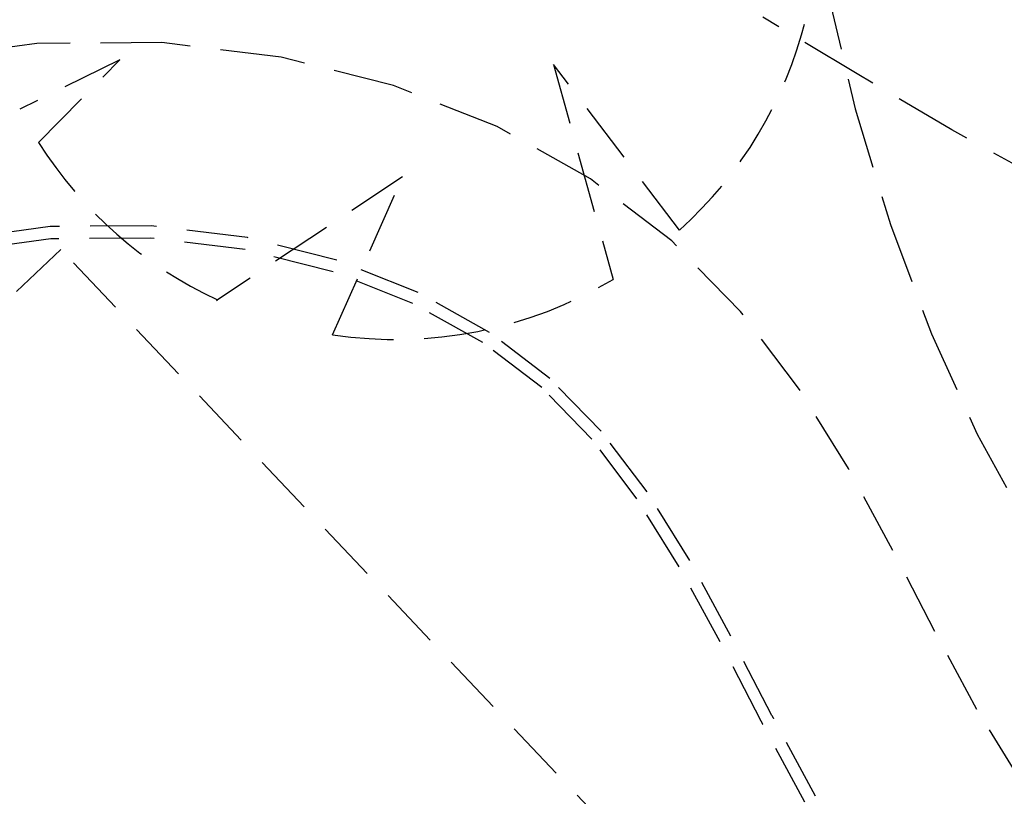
# Model space of a CAD drawing. Header units: metres. Extents: x 104098 to 104607, y 427853 to 428230.
# Tile 115 of 147: x 104262.79 to 104266.82, y 428141.56 to 428144.74. Entities that reach past the tile are written whole.
import ezdxf

# ---------------------------------------------------------------- set-up
doc = ezdxf.new("R2010")
doc.units = ezdxf.units.M
doc.linetypes.add('DASHED2', pattern=[0.375, 0.25, -0.125])

# ---------------------------------------------------------------- blocks, each defined once
blk = doc.blocks.new('school2')
at = {"color": 252, "linetype": 'DASHED2'}
for p, q in [((107995.0904, 456629.1051), (107994.6589, 456629.4147)), ((107995.4636, 456628.7568), (107995.0904, 456629.1051)), ((107995.2899, 456628.8233), (107994.854, 456628.958)), ((107994.8167, 456628.8061), (107995.2899, 456628.8233)), ((107994.614, 456628.5239), (107994.2614, 456628.7768)), ((107994.5823, 456628.4851), (107994.2349, 456628.7343)), ((107995.7776, 456628.3782), (107995.4636, 456628.7568)), ((107994.9169, 456628.2412), (107994.614, 456628.5239)), ((107994.8804, 456628.2068), (107994.5823, 456628.4851)), ((107994.5815, 456628.4255), (107991.4108, 456628.4255)), ((107994.5815, 456621.7255), (107994.5815, 456628.4255)), ((107996.0313, 456627.978), (107995.7776, 456628.3782)), ((107995.1697, 456627.9363), (107994.9169, 456628.2412)), ((107995.1292, 456627.9068), (107994.8804, 456628.2068)), ((107996.2239, 456627.5647), (107996.0313, 456627.978)), ((107995.3719, 456627.6173), (107995.1697, 456627.9363)), ((107995.328, 456627.5933), (107995.1292, 456627.9068)), ((107995.8024, 456627.6811), (107994.9011, 456627.8359)), ((107994.9011, 456627.8359), (107994.9053, 456627.8352)), ((107995.1498, 456627.4081), (107995.8024, 456627.6811)), ((107995.5229, 456627.2934), (107995.3719, 456627.6173)), ((107995.4762, 456627.2753), (107995.328, 456627.5933)), ((107996.5665, 456627.591), (107996.139, 456626.7841)), ((107996.3543, 456627.1469), (107996.2239, 456627.5647)), ((107996.4749, 456626.7438), (107996.5665, 456627.591)), ((107995.5738, 456626.9625), (107995.4762, 456627.2753)), ((107995.6226, 456626.974), (107995.5229, 456627.2934)), ((107996.4217, 456626.7332), (107996.3543, 456627.1469)), ((107997.4426, 456626.7085), (107997.3208, 456627.143)), ((107997.5897, 456627.0432), (107997.338, 456626.6115)), ((107995.6227, 456626.6625), (107995.5738, 456626.9625)), ((107995.6726, 456626.6669), (107995.6226, 456626.974)), ((107996.4277, 456626.3305), (107996.4217, 456626.7332)), ((107997.5661, 456626.2772), (107997.4426, 456626.7085)), ((107995.6271, 456626.3688), (107995.6227, 456626.6625)), ((107995.6771, 456626.3664), (107995.6726, 456626.6669)), ((107997.338, 456626.6115), (107997.1176, 456626.1683)), ((107995.5933, 456626.0648), (107995.6271, 456626.3688)), ((107995.6428, 456626.057), (107995.6771, 456626.3664)), ((107996.3844, 456625.9398), (107996.4277, 456626.3305)), ((107997.7011, 456625.8516), (107997.5661, 456626.2772)), ((107997.1176, 456626.1683), (107996.9322, 456625.727)), ((107995.5274, 456625.7439), (107995.5933, 456626.0648)), ((107995.576, 456625.7324), (107995.6428, 456626.057)), ((107996.3064, 456625.5604), (107996.3844, 456625.9398)), ((107995.4373, 456625.4052), (107995.5274, 456625.7439)), ((107995.4855, 456625.3918), (107995.576, 456625.7324)), ((107996.9322, 456625.727), (107996.7856, 456625.3008)), ((107996.2083, 456625.1916), (107996.3064, 456625.5604)), ((107995.3362, 456625.0542), (107995.4373, 456625.4052)), ((107995.3842, 456625.0404), (107995.4855, 456625.3918)), ((107996.7856, 456625.3008), (107996.6818, 456624.9029)), ((107996.1049, 456624.8327), (107996.2083, 456625.1916)), ((107995.2383, 456624.6911), (107995.3324, 456625.0407)), ((107995.2866, 456624.6781), (107995.3807, 456625.0277)), ((107996.0108, 456624.4831), (107996.1049, 456624.8327)), ((107995.9406, 456624.142), (107996.0108, 456624.4831))]:
    blk.add_line(p, q, dxfattribs=at)
for centre, radius, start, end in [((107963.176, 457111.127), 478.5422, 270.128471, 276.228591), ((107963.176, 457111.127), 478.5422, 270.128471, 276.228591), ((107963.176, 457111.1274), 478.6426, 270.128469, 276.227308), ((107963.176, 457111.1274), 480.8926, 270.128469, 276.198617), ((107963.176, 457111.1274), 481.3426, 273.054885, 276.133061), ((107963.176, 457111.1274), 481.3926, 273.054567, 276.132434), ((107963.176, 457111.1274), 481.4426, 273.05425, 276.131808), ((107996.5119, 456628.4713), 1.7279, 168.8281, 201.6001), ((107996.5119, 456628.4713), 1.7279, 217.9747, 257.5378), ((107996.5119, 456628.4713), 1.7279, 268.7727, 302.5593), ((107996.1049, 456624.8327), 0.8, 163.9251, 164.9329), ((107996.1049, 456624.8327), 0.75, 163.9251, 164.9329)]:
    blk.add_arc(centre, radius, start, end, dxfattribs=at)

msp = doc.modelspace()

# ---------------------------------------------------------------- block references
at = {"rotation": 43.40342385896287}
msp.add_blockref('school2', (339564.7791, 22181.4821), dxfattribs=at)

doc.saveas('drawing.dxf')
